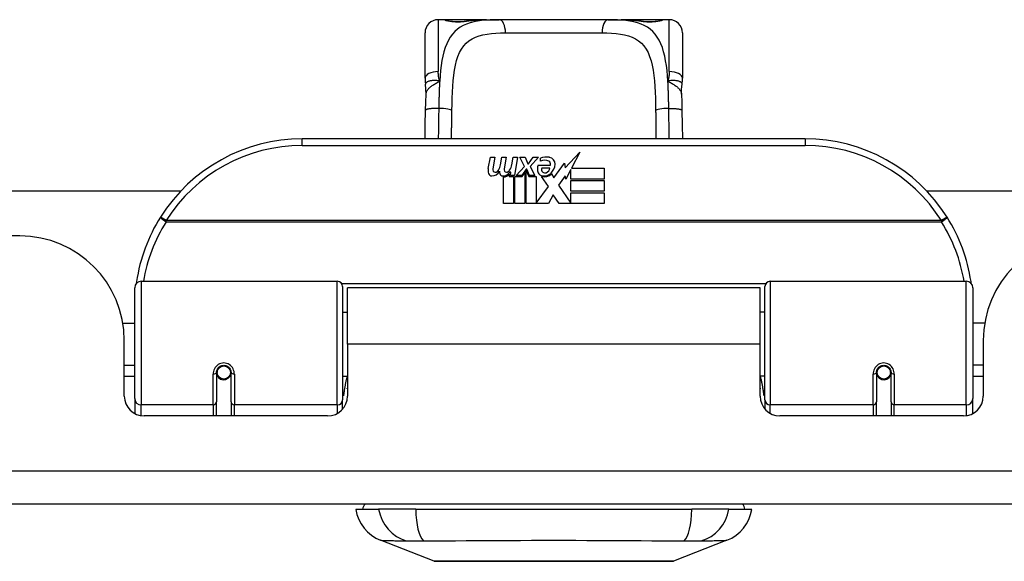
# Model space of a CAD drawing. Header units: inches. Extents: x 19 to 626, y 56 to 294.
# Tile 13 of 203: x 144.67 to 147.61, y 55.89 to 57.51. Entities that reach past the tile are written whole.
import ezdxf

# ---------------------------------------------------------------- set-up
doc = ezdxf.new("R2010")
doc.units = ezdxf.units.IN
doc.header["$MEASUREMENT"] = 0
doc.layers.add('Visible Edges(ANSI)', color=7, linetype='Continuous', lineweight=25)
doc.layers.add('Visible Tangent Edges(ANSI)', color=7, linetype='Continuous', lineweight=25)

msp = doc.modelspace()

# ---------------------------------------------------------------- linework, layer by layer
at = {"layer": 'Visible Edges(ANSI)'}
for p, q in [((145.9381, 57.51), (145.9184, 57.51)), ((146.062, 57.51), (145.9381, 57.51)), ((146.062, 57.51), (146.1003, 57.51)), ((146.4256, 57.51), (146.1003, 57.51)), ((146.4256, 57.51), (146.4639, 57.51)), ((146.5877, 57.51), (146.4639, 57.51)), ((146.6074, 57.51), (146.5877, 57.51)), ((145.8791, 57.3352), (145.8791, 57.4706)), ((146.6468, 57.4706), (146.6468, 57.3352)), ((147.0129, 57.1546), (145.5129, 57.1546)), ((146.0676, 57.0657), (146.0742, 57.1)), ((146.0742, 57.1), (146.0874, 57.1)), ((146.0874, 57.1), (146.0814, 57.0655)), ((146.1039, 57.0775), (146.1078, 57.1)), ((146.1078, 57.1), (146.121, 57.1)), ((146.121, 57.1), (146.115, 57.0655)), ((146.1378, 57.0775), (146.1417, 57.1)), ((146.1417, 57.1), (146.1549, 57.1)), ((146.1549, 57.1), (146.1453, 57.0454)), ((146.1618, 57.1), (146.178, 57.1)), ((146.1753, 57.0719), (146.1618, 57.1)), ((146.178, 57.1), (146.1855, 57.0805)), ((146.1879, 57.0805), (146.2014, 57.1)), ((146.2176, 57.1), (146.193, 57.0721)), ((146.2014, 57.1), (146.2176, 57.1)), ((146.223, 57.0883), (146.223, 57.0973)), ((146.2969, 57.0682), (146.3408, 57.1144)), ((146.3408, 57.1144), (146.316, 57.0667)), ((146.151, 57.0454), (146.1753, 57.0719)), ((146.1807, 57.0638), (146.1674, 57.0454)), ((146.1828, 57.0638), (146.1807, 57.0638)), ((146.1906, 57.0454), (146.1828, 57.0638)), ((146.1855, 57.0805), (146.1879, 57.0805)), ((146.193, 57.0721), (146.2068, 57.0454)), ((146.2164, 57.0763), (146.253, 57.0763)), ((146.2515, 57.0673), (146.2275, 57.0673)), ((146.2635, 57.0384), (146.295, 57.0824)), ((146.295, 57.0824), (146.2969, 57.0682)), ((146.3142, 57.0634), (146.2989, 57.034)), ((146.3142, 57.0346), (146.3142, 57.0634)), ((146.316, 57.0667), (146.4129, 57.0667)), ((146.4129, 57.0667), (146.4129, 57.0346)), ((146.1129, 56.9617), (146.1129, 57.0412)), ((146.1309, 57.0487), (146.1303, 57.0426)), ((146.1303, 57.0426), (146.1426, 57.0426)), ((146.1348, 57.055), (146.1319, 57.055)), ((146.1339, 57.0454), (146.1348, 57.055)), ((146.1453, 57.0454), (146.1339, 57.0454)), ((146.1426, 57.0426), (146.1426, 56.9617)), ((146.1468, 57.0426), (146.169, 57.0426)), ((146.1468, 56.9617), (146.1468, 57.0426)), ((146.1674, 57.0454), (146.151, 57.0454)), ((146.169, 57.0426), (146.1765, 57.0529)), ((146.1765, 57.0529), (146.1765, 56.9617)), ((146.1807, 57.0602), (146.1882, 57.0426)), ((146.1807, 56.9617), (146.1807, 57.0602)), ((146.1882, 57.0426), (146.2107, 57.0426)), ((146.2068, 57.0454), (146.1906, 57.0454)), ((146.2107, 57.0426), (146.2107, 56.963)), ((146.2473, 57.012), (146.2266, 57.0418)), ((146.2566, 57.0499), (146.2635, 57.0384)), ((146.297, 57.0441), (146.2773, 57.016)), ((146.2989, 57.034), (146.297, 57.0441)), ((146.4129, 57.0346), (146.3142, 57.0346)), ((146.2107, 56.963), (146.2473, 57.012)), ((146.2773, 57.016), (146.3142, 56.9623)), ((146.3142, 57.0301), (146.4129, 57.0301)), ((146.3142, 56.998), (146.3142, 57.0301)), ((146.4129, 57.0301), (146.4129, 56.998)), ((128.2743, 56.9991), (145.1506, 56.9991)), ((146.2615, 56.9878), (146.2476, 56.9617)), ((146.2791, 56.9617), (146.2615, 56.9878)), ((146.4129, 56.998), (146.3142, 56.998)), ((146.3142, 56.9938), (146.4129, 56.9938)), ((146.3142, 56.9623), (146.3142, 56.9938)), ((146.4129, 56.9938), (146.4129, 56.9617)), ((147.3753, 56.9991), (148.8961, 56.9991)), ((146.1426, 56.9617), (146.1129, 56.9617)), ((146.1765, 56.9617), (146.1468, 56.9617)), ((146.2476, 56.9617), (146.1807, 56.9617)), ((146.4129, 56.9617), (146.2791, 56.9617)), ((144.6699, 56.8651), (128.7549, 56.8651)), ((145.0129, 56.38), (145.0129, 56.7099)), ((145.0326, 56.7296), (145.6173, 56.7296)), ((145.633, 56.7139), (145.633, 56.3762)), ((145.6474, 56.5421), (145.6474, 56.7101)), ((146.8784, 56.7101), (145.6474, 56.7101)), ((146.8784, 56.5421), (146.8784, 56.7101)), ((146.8929, 56.3762), (146.8929, 56.7139)), ((146.9086, 56.7296), (147.4933, 56.7296)), ((147.5129, 56.7099), (147.5129, 56.38)), ((145.633, 56.6376), (145.6474, 56.6376)), ((146.8929, 56.6376), (146.8784, 56.6376)), ((144.9776, 56.6051), (145.0129, 56.6051)), ((147.5483, 56.6051), (147.5129, 56.6051)), ((144.9819, 56.3872), (144.9819, 56.5531)), ((145.6474, 56.5421), (145.6474, 56.3872)), ((146.8784, 56.3872), (146.8784, 56.5421)), ((147.5439, 56.5531), (147.5439, 56.3872)), ((144.9819, 56.4791), (145.0129, 56.4791)), ((147.5439, 56.4791), (147.5129, 56.4791)), ((145.0129, 56.4456), (144.9819, 56.4456)), ((145.257, 56.4575), (145.257, 56.3705)), ((145.2591, 56.4551), (145.2572, 56.4551)), ((145.2577, 56.4628), (145.2596, 56.4624)), ((145.259, 56.4625), (145.259, 56.4575)), ((145.263, 56.4456), (145.2606, 56.4456)), ((145.2968, 56.4456), (145.2944, 56.4456)), ((145.2981, 56.4544), (145.3003, 56.454)), ((145.3003, 56.3705), (145.3003, 56.4575)), ((145.633, 56.4466), (145.6474, 56.4466)), ((146.8929, 56.4466), (146.8784, 56.4466)), ((147.2255, 56.4575), (147.2255, 56.3705)), ((147.2277, 56.4544), (147.2255, 56.454)), ((147.2315, 56.4456), (147.2291, 56.4456)), ((147.2653, 56.4456), (147.2629, 56.4456)), ((147.2682, 56.4628), (147.2663, 56.4624)), ((147.2667, 56.4551), (147.2687, 56.4551)), ((147.2669, 56.4575), (147.2669, 56.4625)), ((147.2688, 56.3705), (147.2688, 56.4575)), ((147.5439, 56.4456), (147.5129, 56.4456)), ((145.0129, 56.38), (145.0129, 56.3352)), ((145.257, 56.3281), (145.257, 56.3705)), ((145.3003, 56.3705), (145.3003, 56.3281)), ((145.633, 56.3485), (145.633, 56.3762)), ((146.8929, 56.3762), (146.8929, 56.3485)), ((147.2255, 56.3281), (147.2255, 56.3705)), ((147.2688, 56.3705), (147.2688, 56.3281)), ((147.5129, 56.3352), (147.5129, 56.38)), ((145.5884, 56.3281), (145.041, 56.3281)), ((147.4849, 56.3281), (146.9375, 56.3281)), ((150.4139, 56.0651), (84.8089, 56.0651)), ((145.6724, 56.0494), (145.7404, 56.0494)), ((145.8512, 56.0494), (145.7404, 56.0494)), ((145.8512, 56.0494), (146.6747, 56.0494)), ((146.7854, 56.0494), (146.6747, 56.0494)), ((146.7854, 56.0494), (146.8535, 56.0494)), ((145.9061, 55.8949), (145.7464, 55.957)), ((146.7795, 55.957), (146.6198, 55.8949))]:
    msp.add_line(p, q, dxfattribs=at)
at = {"layer": 'Visible Edges(ANSI)', "flags": 128}
for points in [[(145.9461, 57.5075), (145.9467, 57.5073), (145.9484, 57.5069), (145.9536, 57.506), (145.9608, 57.5051), (145.9692, 57.5045), (145.9782, 57.5043), (145.9872, 57.5046), (145.9954, 57.5052), (146.0023, 57.5061)], [(146.0023, 57.5061), (146.0165, 57.508), (146.0313, 57.5092), (146.0464, 57.5098), (146.062, 57.51)], [(146.4639, 57.51), (146.4795, 57.5098), (146.4946, 57.5092), (146.5093, 57.508), (146.5236, 57.5061)], [(146.5236, 57.5061), (146.5305, 57.5052), (146.5388, 57.5046), (146.5477, 57.5043), (146.5568, 57.5045), (146.5651, 57.5051), (146.5723, 57.506), (146.5775, 57.5069), (146.5792, 57.5073), (146.5798, 57.5075)], [(145.8791, 57.3352), (145.8791, 57.3345), (145.8791, 57.3338), (145.8791, 57.3331), (145.8791, 57.3324), (145.8791, 57.3317), (145.8792, 57.331), (145.8792, 57.3303), (145.8792, 57.3296), (145.8793, 57.3289), (145.8793, 57.3281), (145.8793, 57.3274), (145.8794, 57.3267), (145.8794, 57.326), (145.8795, 57.3253), (145.8796, 57.3245), (145.8796, 57.3238), (145.8797, 57.3231), (145.8798, 57.3224), (145.8799, 57.3217), (145.8799, 57.3209), (145.88, 57.3202), (145.8801, 57.3195), (145.8802, 57.3188), (145.8803, 57.318)], [(146.6455, 57.318), (146.6456, 57.3188), (146.6457, 57.3195), (146.6458, 57.3202), (146.6459, 57.3209), (146.646, 57.3217), (146.6461, 57.3224), (146.6462, 57.3231), (146.6462, 57.3238), (146.6463, 57.3245), (146.6464, 57.3253), (146.6464, 57.326), (146.6465, 57.3267), (146.6465, 57.3274), (146.6466, 57.3281), (146.6466, 57.3289), (146.6467, 57.3296), (146.6467, 57.3303), (146.6467, 57.331), (146.6467, 57.3317), (146.6468, 57.3324), (146.6468, 57.3331), (146.6468, 57.3338), (146.6468, 57.3345), (146.6468, 57.3352)], [(145.8819, 57.2877), (145.8818, 57.3029), (145.8803, 57.318)], [(146.644, 57.2877), (146.644, 57.3029), (146.6455, 57.318)], [(145.8805, 57.2396), (145.881, 57.264), (145.8819, 57.2877)], [(146.644, 57.2877), (146.6448, 57.264), (146.6453, 57.2396)], [(145.8793, 57.1546), (145.8798, 57.1968), (145.8805, 57.2396)], [(146.6453, 57.2396), (146.646, 57.1968), (146.6466, 57.1546)], [(145.0184, 56.7286), (145.0184, 56.7283), (145.0184, 56.7281), (145.0183, 56.7279), (145.0183, 56.7276), (145.0183, 56.7274), (145.0182, 56.7271), (145.0182, 56.7269), (145.0181, 56.7266), (145.0181, 56.7264), (145.0181, 56.7261), (145.018, 56.7259), (145.018, 56.7256), (145.018, 56.7254), (145.0179, 56.7251), (145.0179, 56.7249), (145.0179, 56.7246), (145.0178, 56.7244), (145.0178, 56.7241), (145.0178, 56.7239), (145.0177, 56.7236), (145.0177, 56.7234), (145.0177, 56.7231), (145.0176, 56.7229), (145.0176, 56.7226)], [(147.5083, 56.7226), (147.5083, 56.7229), (147.5082, 56.7231), (147.5082, 56.7234), (147.5082, 56.7236), (147.5081, 56.7239), (147.5081, 56.7241), (147.508, 56.7244), (147.508, 56.7246), (147.508, 56.7249), (147.5079, 56.7251), (147.5079, 56.7254), (147.5079, 56.7256), (147.5078, 56.7259), (147.5078, 56.7261), (147.5078, 56.7264), (147.5077, 56.7266), (147.5077, 56.7269), (147.5077, 56.7271), (147.5076, 56.7274), (147.5076, 56.7276), (147.5075, 56.7279), (147.5075, 56.7281), (147.5075, 56.7283), (147.5074, 56.7286)], [(145.257, 56.4575), (145.2572, 56.4601), (145.2577, 56.4627), (145.2585, 56.4653), (145.2597, 56.4678), (145.2612, 56.4702), (145.263, 56.4723), (145.2651, 56.4743), (145.2675, 56.476), (145.2701, 56.4773), (145.2729, 56.4783), (145.2758, 56.4789), (145.2787, 56.4791), (145.2817, 56.4789), (145.2846, 56.4783), (145.2873, 56.4773), (145.2899, 56.4759), (145.2923, 56.4743), (145.2944, 56.4723), (145.2962, 56.4701), (145.2977, 56.4678), (145.2988, 56.4653), (145.2997, 56.4627), (145.3002, 56.4601), (145.3003, 56.4575)], [(147.2255, 56.4575), (147.2257, 56.4601), (147.2262, 56.4627), (147.227, 56.4653), (147.2282, 56.4678), (147.2296, 56.4701), (147.2314, 56.4723), (147.2336, 56.4743), (147.2359, 56.4759), (147.2385, 56.4773), (147.2413, 56.4783), (147.2442, 56.4789), (147.2472, 56.4791), (147.2501, 56.4789), (147.253, 56.4783), (147.2558, 56.4773), (147.2584, 56.476), (147.2608, 56.4743), (147.2629, 56.4723), (147.2647, 56.4702), (147.2662, 56.4678), (147.2674, 56.4653), (147.2682, 56.4627), (147.2687, 56.4601), (147.2688, 56.4575)], [(145.6469, 56.4091), (145.647, 56.4092), (145.647, 56.4093), (145.647, 56.4093), (145.647, 56.4094), (145.647, 56.4094), (145.6471, 56.4095), (145.6471, 56.4095), (145.6471, 56.4096), (145.6471, 56.4096), (145.6471, 56.4097), (145.6472, 56.4097), (145.6472, 56.4098), (145.6472, 56.4098), (145.6472, 56.4099), (145.6473, 56.4099), (145.6473, 56.41), (145.6473, 56.4101), (145.6473, 56.4101), (145.6473, 56.4102), (145.6474, 56.4102), (145.6474, 56.4103), (145.6474, 56.4103), (145.6474, 56.4104), (145.6474, 56.4104)], [(146.8784, 56.4104), (146.8784, 56.4104), (146.8785, 56.4103), (146.8785, 56.4103), (146.8785, 56.4102), (146.8785, 56.4102), (146.8786, 56.4101), (146.8786, 56.4101), (146.8786, 56.41), (146.8786, 56.4099), (146.8786, 56.4099), (146.8787, 56.4098), (146.8787, 56.4098), (146.8787, 56.4097), (146.8787, 56.4097), (146.8788, 56.4096), (146.8788, 56.4096), (146.8788, 56.4095), (146.8788, 56.4095), (146.8788, 56.4094), (146.8789, 56.4094), (146.8789, 56.4093), (146.8789, 56.4093), (146.8789, 56.4092), (146.8789, 56.4091)], [(145.9078, 55.8945), (145.9083, 55.8945), (145.9095, 55.8945), (145.9117, 55.8945), (145.9146, 55.8945), (145.9184, 55.8945), (145.9231, 55.8945), (145.9286, 55.8945), (145.9348, 55.8944), (145.9419, 55.8944), (145.9498, 55.8944), (145.9584, 55.8944), (145.9676, 55.8944), (145.9776, 55.8943), (145.9883, 55.8943), (145.9997, 55.8943), (146.0116, 55.8943), (146.0242, 55.8943), (146.0374, 55.8943), (146.0511, 55.8943), (146.0653, 55.8944), (146.08, 55.8944), (146.0951, 55.8944), (146.1107, 55.8944), (146.1267, 55.8944), (146.143, 55.8945), (146.1597, 55.8945), (146.1765, 55.8945), (146.1936, 55.8945), (146.2107, 55.8945), (146.228, 55.8945), (146.2453, 55.8945), (146.2628, 55.8945), (146.2803, 55.8945), (146.2978, 55.8945), (146.3152, 55.8945), (146.3324, 55.8945), (146.3493, 55.8945), (146.3661, 55.8945), (146.3827, 55.8945), (146.399, 55.8944), (146.415, 55.8944), (146.4307, 55.8944), (146.4459, 55.8944), (146.4606, 55.8944), (146.4748, 55.8943), (146.4885, 55.8943), (146.5017, 55.8943), (146.5143, 55.8943), (146.5262, 55.8943), (146.5376, 55.8943), (146.5483, 55.8943), (146.5583, 55.8944), (146.5675, 55.8944), (146.5761, 55.8944), (146.5839, 55.8944), (146.591, 55.8944), (146.5973, 55.8945), (146.6028, 55.8945), (146.6074, 55.8945), (146.6113, 55.8945), (146.6142, 55.8945), (146.6163, 55.8945), (146.6176, 55.8945), (146.6181, 55.8945)]]:
    msp.add_lwpolyline(points, dxfattribs=at)
at = {"layer": 'Visible Edges(ANSI)'}
for centre in [(145.2787, 56.4575), (147.2472, 56.4575)]:
    msp.add_circle(centre, 0.0197, dxfattribs=at)
for centre, radius, start, end in [((145.9184, 57.4706), 0.0394, 90, 180), ((145.9381, 57.4903), 0.0197, 56.88, 90), ((146.5877, 57.4903), 0.0197, 90, 123.12), ((146.6074, 57.4706), 0.0394, 0, 90), ((145.5129, 56.6546), 0.5, 90, 147.7623), ((147.0129, 56.6546), 0.5, 32.2377, 90), ((146.2411, 57.0394), 0.0607, 81.5605, 107.3343), ((146.2471, 57.0799), 0.0197, 356.5646, 81.5605), ((146.0959, 57.0602), 0.0288, 169, 198.4748), ((146.0935, 57.0634), 0.0123, 169.9922, 203.5487), ((146.058, 57.0849), 0.0465, 328.5584, 350.8257), ((146.1271, 57.0634), 0.0123, 170, 203.5571), ((146.092, 57.0856), 0.0465, 327.5992, 350), ((146.2422, 57.0649), 0.0282, 156.1555, 203.8445), ((146.2348, 57.06), 0.0307, 64.6784, 112.5609), ((146.2359, 57.0627), 0.00955, 151.4547, 231.1652), ((146.2349, 57.0694), 0.0168, 289.3797, 352.9975), ((146.2438, 57.079), 0.0096, 343.5261, 64.6784), ((146.2271, 57.0811), 0.0398, 314.1684, 356.5646), ((146.0785, 57.0544), 0.0105, 198.4748, 269.6788), ((146.0786, 57.0685), 0.0246, 269.6788, 333.9508), ((146.0877, 57.0609), 0.006, 203.5487, 276.1027), ((146.087, 57.0674), 0.0126, 276.1027, 327.6083), ((146.1294, 57.0595), 0.0288, 183.6169, 196.9928), ((146.1115, 57.0541), 0.0101, 196.9928, 269.4776), ((146.1117, 57.0679), 0.024, 269.4776, 327.4114), ((146.1134, 57.0652), 0.024, 268.7952, 316.5849), ((146.1213, 57.0609), 0.006, 203.5571, 276.03), ((146.1206, 57.0674), 0.0126, 276.03, 327.5992), ((146.2303, 57.0597), 0.0152, 203.8445, 265.0802), ((146.234, 57.074), 0.033, 257.079, 313.1785), ((146.234, 57.074), 0.0299, 260.4085, 314.1684), ((146.2368, 57.0638), 0.0109, 231.1652, 289.3797), ((145.5129, 56.6546), 0.5, 147.7623, 171.4919), ((147.0129, 56.6546), 0.5, 8.5081, 32.2377), ((144.6699, 56.5531), 0.312, 0, 90), ((147.8559, 56.5531), 0.312, 90, 180), ((145.0326, 56.7099), 0.0197, 90, 180), ((145.6173, 56.7139), 0.0157, 0, 90), ((146.9086, 56.7139), 0.0157, 90, 180), ((147.4933, 56.7099), 0.0197, 0, 90), ((145.2787, 56.4575), 0.0217, 180, 350.853), ((147.2472, 56.4575), 0.0217, 189.147, 0), ((145.041, 56.3872), 0.0591, 180, 270), ((145.5884, 56.3872), 0.0591, 270, 0), ((146.9375, 56.3872), 0.0591, 180, 270), ((147.4849, 56.3872), 0.0591, 270, 0), ((145.7314, 56.0415), 0.0394, 143.1301, 168.463), ((146.7944, 56.0415), 0.0394, 11.537, 36.8699), ((145.7892, 56.067), 0.1181, 188.6009, 248.7495), ((146.7367, 56.067), 0.1181, 291.2505, 351.3991), ((145.9078, 55.8994), 0.00492, 248.7495, 269.7912), ((146.618, 55.8994), 0.00492, 270.2088, 291.2505)]:
    msp.add_arc(centre, radius, start, end, dxfattribs=at)
at = {"layer": 'Visible Tangent Edges(ANSI)'}
for p, q in [((145.9184, 57.51), (145.9184, 57.3553)), ((145.9381, 57.5094), (145.9381, 57.51)), ((146.5877, 57.51), (146.5877, 57.5094)), ((146.6074, 57.3553), (146.6074, 57.51)), ((146.1189, 57.4706), (146.407, 57.4706)), ((145.5129, 57.1349), (145.5129, 57.1546)), ((147.0129, 57.1546), (147.0129, 57.1349)), ((145.5129, 57.1349), (147.0129, 57.1349)), ((145.1067, 56.9108), (145.09, 56.9213)), ((147.4359, 56.9213), (147.4192, 56.9108)), ((147.4192, 56.9108), (145.1067, 56.9108)), ((145.1067, 56.9071), (145.1067, 56.9108)), ((145.1067, 56.9071), (147.4192, 56.9071)), ((147.4192, 56.9108), (147.4192, 56.9071)), ((145.0326, 56.7296), (145.0326, 56.361)), ((145.6173, 56.361), (145.6173, 56.7296)), ((146.8951, 56.7219), (145.6308, 56.7219)), ((146.9086, 56.7296), (146.9086, 56.361)), ((147.4933, 56.361), (147.4933, 56.7296)), ((146.8784, 56.5421), (145.6474, 56.5421)), ((145.2472, 56.361), (145.2472, 56.4528)), ((145.3102, 56.4528), (145.3102, 56.361)), ((147.2157, 56.361), (147.2157, 56.4528)), ((147.2787, 56.4528), (147.2787, 56.361)), ((145.0326, 56.3287), (145.0326, 56.361)), ((145.2472, 56.361), (145.0326, 56.361)), ((145.2472, 56.361), (145.2472, 56.3281)), ((145.6173, 56.361), (145.3102, 56.361)), ((145.3102, 56.3281), (145.3102, 56.361)), ((145.6173, 56.361), (145.6173, 56.3357)), ((146.9086, 56.3357), (146.9086, 56.361)), ((147.2157, 56.361), (146.9086, 56.361)), ((147.2157, 56.361), (147.2157, 56.3281)), ((147.4933, 56.361), (147.2787, 56.361)), ((147.2787, 56.3281), (147.2787, 56.361)), ((147.4933, 56.361), (147.4933, 56.3287)), ((84.8089, 56.1641), (150.4139, 56.1641))]:
    msp.add_line(p, q, dxfattribs=at)
at = {"layer": 'Visible Tangent Edges(ANSI)', "flags": 128}
for points in [[(146.1003, 57.51), (146.0866, 57.5099), (146.0733, 57.5095), (146.0603, 57.5087), (146.0478, 57.5075), (146.0357, 57.5058), (146.0242, 57.5035), (146.0132, 57.5006), (146.0027, 57.4971), (145.9929, 57.4928), (145.9838, 57.4877), (145.9754, 57.4817), (145.9676, 57.4748), (145.9606, 57.467), (145.9543, 57.4582), (145.9486, 57.4486), (145.9435, 57.4381), (145.9391, 57.4268), (145.9352, 57.4146), (145.932, 57.4016), (145.9293, 57.3878), (145.927, 57.3733), (145.9252, 57.3583), (145.9238, 57.3426), (145.9226, 57.3265)], [(145.9381, 57.5094), (145.9383, 57.5091), (145.9389, 57.5088), (145.9398, 57.5084), (145.9411, 57.508), (145.9428, 57.5075), (145.9448, 57.5071), (145.9471, 57.5066), (145.9497, 57.5061), (145.9525, 57.5057), (145.9556, 57.5053), (145.9589, 57.5049), (145.9624, 57.5045), (145.9661, 57.5043), (145.9698, 57.5041), (145.9737, 57.504), (145.9775, 57.5039), (145.9814, 57.504), (145.9852, 57.5041), (145.989, 57.5043), (145.9926, 57.5046), (145.9961, 57.5049), (145.9994, 57.5053), (146.0025, 57.5057), (146.0054, 57.5061)], [(146.0054, 57.5061), (146.0075, 57.5065), (146.0097, 57.5068), (146.0119, 57.5071), (146.0141, 57.5074), (146.0163, 57.5077), (146.0186, 57.5079), (146.0208, 57.5082), (146.0231, 57.5084), (146.0254, 57.5086), (146.0277, 57.5088), (146.0301, 57.509), (146.0324, 57.5091), (146.0348, 57.5093), (146.0372, 57.5094), (146.0396, 57.5095), (146.042, 57.5096), (146.0445, 57.5097), (146.0469, 57.5098), (146.0494, 57.5099), (146.0519, 57.5099), (146.0544, 57.51), (146.0569, 57.51), (146.0594, 57.51), (146.062, 57.51)], [(146.6033, 57.3265), (146.6021, 57.3426), (146.6007, 57.3582), (146.5988, 57.3733), (146.5966, 57.3877), (146.5939, 57.4015), (146.5907, 57.4145), (146.5869, 57.4267), (146.5824, 57.4381), (146.5773, 57.4486), (146.5716, 57.4582), (146.5652, 57.4669), (146.5582, 57.4747), (146.5505, 57.4817), (146.542, 57.4877), (146.5329, 57.4928), (146.5231, 57.4971), (146.5128, 57.5007), (146.5018, 57.5036), (146.4902, 57.5058), (146.4782, 57.5075), (146.4656, 57.5087), (146.4527, 57.5095), (146.4393, 57.5099), (146.4256, 57.51)], [(146.4639, 57.51), (146.4665, 57.51), (146.469, 57.51), (146.4715, 57.51), (146.474, 57.5099), (146.4765, 57.5099), (146.4789, 57.5098), (146.4814, 57.5097), (146.4838, 57.5096), (146.4863, 57.5095), (146.4887, 57.5094), (146.4911, 57.5093), (146.4934, 57.5091), (146.4958, 57.509), (146.4981, 57.5088), (146.5005, 57.5086), (146.5028, 57.5084), (146.505, 57.5082), (146.5073, 57.5079), (146.5096, 57.5077), (146.5118, 57.5074), (146.514, 57.5071), (146.5162, 57.5068), (146.5184, 57.5065), (146.5205, 57.5061)], [(146.5205, 57.5061), (146.5234, 57.5057), (146.5265, 57.5052), (146.5298, 57.5049), (146.5333, 57.5045), (146.537, 57.5043), (146.5407, 57.5041), (146.5446, 57.504), (146.5484, 57.5039), (146.5523, 57.504), (146.5561, 57.5041), (146.5599, 57.5043), (146.5635, 57.5046), (146.567, 57.5049), (146.5703, 57.5053), (146.5734, 57.5057), (146.5763, 57.5061), (146.5788, 57.5066), (146.5811, 57.5071), (146.5831, 57.5075), (146.5847, 57.508), (146.586, 57.5084), (146.587, 57.5088), (146.5875, 57.5091), (146.5877, 57.5094)], [(145.9591, 57.2391), (145.9594, 57.2576), (145.9599, 57.2759), (145.9606, 57.2938), (145.9616, 57.3112), (145.9628, 57.328), (145.9645, 57.3442), (145.9667, 57.3596), (145.9695, 57.3742), (145.9729, 57.3878), (145.9771, 57.4004), (145.982, 57.412), (145.9877, 57.4225), (145.9943, 57.4319), (146.0017, 57.4401), (146.0099, 57.4472), (146.0191, 57.4532), (146.0292, 57.458), (146.0401, 57.4619), (146.0517, 57.465), (146.064, 57.4673), (146.0769, 57.4689), (146.0904, 57.4699), (146.1044, 57.4705), (146.1189, 57.4706)], [(146.407, 57.4706), (146.4215, 57.4705), (146.4356, 57.4699), (146.4491, 57.4689), (146.462, 57.4673), (146.4743, 57.465), (146.4859, 57.462), (146.4967, 57.458), (146.5068, 57.4531), (146.5159, 57.4471), (146.5242, 57.44), (146.5317, 57.4317), (146.5382, 57.4223), (146.544, 57.4118), (146.5489, 57.4003), (146.5531, 57.3876), (146.5565, 57.3739), (146.5592, 57.3593), (146.5614, 57.3439), (146.5631, 57.3277), (146.5644, 57.3109), (146.5654, 57.2935), (146.566, 57.2757), (146.5665, 57.2575), (146.5668, 57.2391)], [(145.9226, 57.3265), (145.9196, 57.3273), (145.9166, 57.3279), (145.9137, 57.3283), (145.9109, 57.3285), (145.9082, 57.3287), (145.9056, 57.3287), (145.903, 57.3286), (145.9005, 57.3284), (145.8982, 57.3281), (145.8959, 57.3278), (145.8938, 57.3273), (145.8918, 57.3268), (145.8899, 57.3263), (145.8882, 57.3257), (145.8866, 57.325), (145.8852, 57.3244), (145.884, 57.3236), (145.8829, 57.3229), (145.8821, 57.3221), (145.8813, 57.3213), (145.8808, 57.3205), (145.8805, 57.3197), (145.8803, 57.3189), (145.8803, 57.318)], [(145.8819, 57.2877), (145.882, 57.2895), (145.8824, 57.2913), (145.8829, 57.2931), (145.8835, 57.2949), (145.8844, 57.2967), (145.8853, 57.2985), (145.8865, 57.3002), (145.8877, 57.302), (145.8892, 57.3037), (145.8907, 57.3054), (145.8924, 57.307), (145.8943, 57.3087), (145.8962, 57.3103), (145.8982, 57.3119), (145.9004, 57.3134), (145.9026, 57.315), (145.9049, 57.3165), (145.9073, 57.318), (145.9098, 57.3194), (145.9123, 57.3208), (145.9148, 57.3223), (145.9174, 57.3237), (145.92, 57.3251), (145.9226, 57.3265)], [(145.9226, 57.3265), (145.9222, 57.3277), (145.9219, 57.3289), (145.9216, 57.3301), (145.9213, 57.3313), (145.921, 57.3325), (145.9208, 57.3337), (145.9205, 57.3349), (145.9203, 57.3361), (145.92, 57.3373), (145.9198, 57.3385), (145.9196, 57.3397), (145.9195, 57.3409), (145.9193, 57.3421), (145.9191, 57.3433), (145.919, 57.3446), (145.9189, 57.3458), (145.9188, 57.347), (145.9187, 57.3482), (145.9186, 57.3494), (145.9186, 57.3505), (145.9185, 57.3517), (145.9185, 57.3529), (145.9185, 57.3541), (145.9184, 57.3553)], [(145.9226, 57.3265), (145.9224, 57.3233), (145.9222, 57.32), (145.922, 57.3167), (145.9219, 57.3135), (145.9217, 57.3102), (145.9215, 57.3069), (145.9214, 57.3035), (145.9213, 57.3002), (145.9211, 57.2968), (145.921, 57.2935), (145.9209, 57.2901), (145.9208, 57.2867), (145.9207, 57.2833), (145.9206, 57.2799), (145.9205, 57.2765), (145.9204, 57.273), (145.9203, 57.2696), (145.9203, 57.2661), (145.9202, 57.2627), (145.9201, 57.2592), (145.9201, 57.2558), (145.92, 57.2523), (145.92, 57.2488), (145.9199, 57.2453)], [(146.6074, 57.3553), (146.6074, 57.3541), (146.6074, 57.3529), (146.6074, 57.3517), (146.6073, 57.3505), (146.6073, 57.3494), (146.6072, 57.3482), (146.6071, 57.347), (146.607, 57.3458), (146.6069, 57.3446), (146.6067, 57.3433), (146.6066, 57.3421), (146.6064, 57.3409), (146.6062, 57.3397), (146.606, 57.3385), (146.6058, 57.3373), (146.6056, 57.3361), (146.6054, 57.3349), (146.6051, 57.3337), (146.6049, 57.3325), (146.6046, 57.3313), (146.6043, 57.3301), (146.604, 57.3289), (146.6036, 57.3277), (146.6033, 57.3265)], [(146.6455, 57.318), (146.6456, 57.3189), (146.6454, 57.3197), (146.6451, 57.3205), (146.6445, 57.3213), (146.6438, 57.3221), (146.6429, 57.3229), (146.6419, 57.3236), (146.6406, 57.3244), (146.6392, 57.325), (146.6377, 57.3257), (146.6359, 57.3263), (146.6341, 57.3268), (146.6321, 57.3273), (146.63, 57.3278), (146.6277, 57.3281), (146.6253, 57.3284), (146.6229, 57.3286), (146.6203, 57.3287), (146.6177, 57.3287), (146.6149, 57.3285), (146.6121, 57.3283), (146.6093, 57.3279), (146.6063, 57.3273), (146.6033, 57.3265)], [(146.6033, 57.3265), (146.6059, 57.3251), (146.6085, 57.3237), (146.6111, 57.3223), (146.6136, 57.3208), (146.6161, 57.3194), (146.6186, 57.318), (146.6209, 57.3165), (146.6233, 57.315), (146.6255, 57.3134), (146.6276, 57.3119), (146.6297, 57.3103), (146.6316, 57.3087), (146.6334, 57.307), (146.6351, 57.3054), (146.6367, 57.3037), (146.6381, 57.302), (146.6394, 57.3002), (146.6405, 57.2985), (146.6415, 57.2967), (146.6423, 57.2949), (146.643, 57.2931), (146.6435, 57.2913), (146.6438, 57.2895), (146.644, 57.2877)], [(146.606, 57.2453), (146.6059, 57.2488), (146.6059, 57.2523), (146.6058, 57.2558), (146.6058, 57.2593), (146.6057, 57.2627), (146.6056, 57.2662), (146.6056, 57.2696), (146.6055, 57.2731), (146.6054, 57.2765), (146.6053, 57.2799), (146.6052, 57.2833), (146.6051, 57.2867), (146.605, 57.2901), (146.6049, 57.2935), (146.6048, 57.2969), (146.6046, 57.3002), (146.6045, 57.3036), (146.6043, 57.3069), (146.6042, 57.3102), (146.604, 57.3135), (146.6039, 57.3168), (146.6037, 57.32), (146.6035, 57.3233), (146.6033, 57.3265)], [(145.9199, 57.2453), (145.9176, 57.2454), (145.9153, 57.2454), (145.9129, 57.2453), (145.9105, 57.2453), (145.9081, 57.2452), (145.9056, 57.2451), (145.9033, 57.245), (145.9009, 57.2448), (145.8986, 57.2447), (145.8964, 57.2444), (145.8943, 57.2442), (145.8923, 57.2439), (145.8905, 57.2437), (145.8887, 57.2434), (145.8872, 57.243), (145.8857, 57.2427), (145.8845, 57.2423), (145.8834, 57.2419), (145.8825, 57.2416), (145.8818, 57.2412), (145.8812, 57.2408), (145.8808, 57.2404), (145.8806, 57.24), (145.8805, 57.2396)], [(145.9199, 57.2453), (145.9198, 57.2415), (145.9198, 57.2377), (145.9197, 57.2338), (145.9196, 57.23), (145.9196, 57.2262), (145.9195, 57.2224), (145.9194, 57.2186), (145.9194, 57.2147), (145.9193, 57.2109), (145.9192, 57.2071), (145.9192, 57.2033), (145.9191, 57.1996), (145.919, 57.1958), (145.919, 57.192), (145.9189, 57.1882), (145.9189, 57.1845), (145.9188, 57.1807), (145.9188, 57.177), (145.9187, 57.1732), (145.9187, 57.1695), (145.9186, 57.1658), (145.9186, 57.1621), (145.9186, 57.1584), (145.9185, 57.1547)], [(145.958, 57.1547), (145.958, 57.1581), (145.958, 57.1616), (145.9581, 57.1651), (145.9581, 57.1685), (145.9582, 57.172), (145.9582, 57.1755), (145.9583, 57.179), (145.9583, 57.1825), (145.9583, 57.186), (145.9584, 57.1895), (145.9584, 57.193), (145.9585, 57.1965), (145.9585, 57.2), (145.9586, 57.2036), (145.9587, 57.2071), (145.9587, 57.2106), (145.9588, 57.2142), (145.9588, 57.2177), (145.9589, 57.2213), (145.9589, 57.2248), (145.959, 57.2284), (145.959, 57.2319), (145.9591, 57.2355), (145.9591, 57.2391)], [(146.5668, 57.2391), (146.5668, 57.2355), (146.5669, 57.232), (146.5669, 57.2284), (146.567, 57.2249), (146.567, 57.2213), (146.5671, 57.2178), (146.5671, 57.2142), (146.5672, 57.2107), (146.5672, 57.2072), (146.5673, 57.2036), (146.5673, 57.2001), (146.5674, 57.1966), (146.5674, 57.193), (146.5675, 57.1895), (146.5675, 57.186), (146.5676, 57.1825), (146.5676, 57.179), (146.5676, 57.1755), (146.5677, 57.172), (146.5677, 57.1685), (146.5678, 57.165), (146.5678, 57.1616), (146.5678, 57.1581), (146.5679, 57.1546)], [(146.606, 57.2453), (146.6083, 57.2454), (146.6106, 57.2454), (146.613, 57.2453), (146.6154, 57.2453), (146.6178, 57.2452), (146.6202, 57.2451), (146.6226, 57.245), (146.625, 57.2448), (146.6272, 57.2447), (146.6294, 57.2444), (146.6316, 57.2442), (146.6335, 57.2439), (146.6354, 57.2437), (146.6371, 57.2434), (146.6387, 57.243), (146.6401, 57.2427), (146.6414, 57.2423), (146.6425, 57.2419), (146.6434, 57.2416), (146.6441, 57.2412), (146.6446, 57.2408), (146.645, 57.2404), (146.6453, 57.24), (146.6453, 57.2396)], [(146.6073, 57.1546), (146.6073, 57.1583), (146.6073, 57.162), (146.6072, 57.1658), (146.6072, 57.1695), (146.6071, 57.1732), (146.6071, 57.177), (146.607, 57.1807), (146.607, 57.1845), (146.6069, 57.1883), (146.6069, 57.192), (146.6068, 57.1958), (146.6067, 57.1996), (146.6067, 57.2034), (146.6066, 57.2072), (146.6066, 57.211), (146.6065, 57.2148), (146.6064, 57.2186), (146.6064, 57.2224), (146.6063, 57.2262), (146.6062, 57.23), (146.6062, 57.2339), (146.6061, 57.2377), (146.606, 57.2415), (146.606, 57.2453)], [(145.3102, 56.4528), (145.3099, 56.4568), (145.3092, 56.4608), (145.308, 56.4648), (145.3063, 56.4686), (145.3042, 56.4722), (145.3016, 56.4756), (145.2985, 56.4786), (145.2951, 56.4811), (145.2913, 56.4832), (145.2872, 56.4847), (145.283, 56.4857), (145.2787, 56.486), (145.2744, 56.4857), (145.2702, 56.4848), (145.2662, 56.4832), (145.2624, 56.4812), (145.2589, 56.4786), (145.2558, 56.4756), (145.2532, 56.4723), (145.251, 56.4686), (145.2493, 56.4648), (145.2481, 56.4608), (145.2474, 56.4568), (145.2472, 56.4528)], [(147.2787, 56.4528), (147.2785, 56.4568), (147.2777, 56.4608), (147.2766, 56.4648), (147.2749, 56.4686), (147.2727, 56.4723), (147.27, 56.4756), (147.267, 56.4786), (147.2635, 56.4812), (147.2597, 56.4833), (147.2557, 56.4848), (147.2514, 56.4857), (147.2472, 56.486), (147.2429, 56.4857), (147.2386, 56.4847), (147.2346, 56.4832), (147.2308, 56.4811), (147.2274, 56.4786), (147.2243, 56.4756), (147.2217, 56.4722), (147.2195, 56.4686), (147.2178, 56.4648), (147.2167, 56.4608), (147.2159, 56.4568), (147.2157, 56.4528)], [(145.6467, 56.4467), (145.646, 56.4443), (145.6454, 56.4419), (145.6449, 56.4396), (145.6443, 56.4372), (145.6437, 56.4348), (145.6432, 56.4324), (145.6427, 56.43), (145.6422, 56.4276), (145.6417, 56.4252), (145.6412, 56.4227), (145.6407, 56.4203), (145.6403, 56.4179), (145.6398, 56.4155), (145.6394, 56.413), (145.639, 56.4106), (145.6386, 56.4081), (145.6382, 56.4057), (145.6378, 56.4032), (145.6375, 56.4008), (145.6371, 56.3983), (145.6368, 56.3958), (145.6365, 56.3934), (145.6362, 56.3909), (145.6359, 56.3884)], [(146.89, 56.3884), (146.8897, 56.3909), (146.8894, 56.3934), (146.8891, 56.3958), (146.8887, 56.3983), (146.8884, 56.4008), (146.888, 56.4032), (146.8877, 56.4057), (146.8873, 56.4081), (146.8869, 56.4106), (146.8865, 56.413), (146.8861, 56.4155), (146.8856, 56.4179), (146.8852, 56.4203), (146.8847, 56.4227), (146.8842, 56.4252), (146.8837, 56.4276), (146.8832, 56.43), (146.8827, 56.4324), (146.8821, 56.4348), (146.8816, 56.4372), (146.881, 56.4396), (146.8804, 56.4419), (146.8798, 56.4443), (146.8792, 56.4467)], [(145.7464, 55.957), (145.7465, 55.957), (145.7469, 55.9569), (145.7476, 55.9569), (145.7485, 55.9569), (145.7498, 55.9568), (145.7513, 55.9568), (145.753, 55.9567), (145.755, 55.9566), (145.7573, 55.9566), (145.7599, 55.9565), (145.7627, 55.9564), (145.7657, 55.9563), (145.769, 55.9562), (145.7725, 55.9561), (145.7763, 55.9561), (145.7803, 55.956), (145.7846, 55.9559), (145.7891, 55.9558), (145.7938, 55.9558), (145.7987, 55.9557), (145.8039, 55.9557), (145.8092, 55.9556), (145.8148, 55.9556), (145.823, 55.9554)], [(145.823, 55.9554), (145.8244, 55.9554), (145.8258, 55.9555), (145.8273, 55.9555), (145.8289, 55.9555), (145.8306, 55.9555), (145.8323, 55.9556), (145.8341, 55.9556), (145.836, 55.9556), (145.8379, 55.9556), (145.8399, 55.9556), (145.842, 55.9556), (145.8441, 55.9556), (145.8463, 55.9556), (145.8486, 55.9556), (145.8509, 55.9556), (145.8533, 55.9556), (145.8558, 55.9556), (145.8583, 55.9556), (145.8609, 55.9555), (145.8635, 55.9555), (145.8661, 55.9555), (145.8688, 55.9555), (145.8716, 55.9554), (145.8743, 55.9554)], [(145.8743, 55.9554), (145.9079, 55.9556), (145.9389, 55.9557), (145.9703, 55.9558), (146.0019, 55.956), (146.0339, 55.9561), (146.0661, 55.9563), (146.0985, 55.9565), (146.1311, 55.9566), (146.1639, 55.9568), (146.1967, 55.9569), (146.2297, 55.9569), (146.2627, 55.957), (146.2958, 55.9569), (146.3288, 55.9569), (146.3617, 55.9568), (146.3944, 55.9566), (146.427, 55.9565), (146.4595, 55.9563), (146.4918, 55.9561), (146.5238, 55.956), (146.5555, 55.9558), (146.5869, 55.9557), (146.618, 55.9556), (146.6515, 55.9554)], [(146.6515, 55.9554), (146.6543, 55.9554), (146.657, 55.9555), (146.6597, 55.9555), (146.6624, 55.9555), (146.665, 55.9555), (146.6675, 55.9556), (146.67, 55.9556), (146.6725, 55.9556), (146.6749, 55.9556), (146.6772, 55.9556), (146.6795, 55.9556), (146.6817, 55.9556), (146.6838, 55.9556), (146.6859, 55.9556), (146.6879, 55.9556), (146.6899, 55.9556), (146.6918, 55.9556), (146.6936, 55.9556), (146.6953, 55.9555), (146.697, 55.9555), (146.6986, 55.9555), (146.7001, 55.9555), (146.7015, 55.9554), (146.7029, 55.9554)], [(146.7029, 55.9554), (146.7111, 55.9556), (146.7167, 55.9556), (146.722, 55.9557), (146.7272, 55.9557), (146.7321, 55.9558), (146.7368, 55.9558), (146.7413, 55.9559), (146.7455, 55.956), (146.7496, 55.9561), (146.7533, 55.9561), (146.7569, 55.9562), (146.7602, 55.9563), (146.7632, 55.9564), (146.766, 55.9565), (146.7686, 55.9566), (146.7708, 55.9566), (146.7729, 55.9567), (146.7746, 55.9568), (146.7761, 55.9568), (146.7773, 55.9569), (146.7783, 55.9569), (146.779, 55.9569), (146.7794, 55.957), (146.7795, 55.957)], [(145.9883, 55.8945), (145.9819, 55.8945), (145.9757, 55.8945), (145.9697, 55.8945), (145.964, 55.8946), (145.9585, 55.8946), (145.9533, 55.8946), (145.9483, 55.8946), (145.9436, 55.8946), (145.9391, 55.8947), (145.9349, 55.8947), (145.931, 55.8947), (145.9273, 55.8947), (145.924, 55.8947), (145.9209, 55.8948), (145.9181, 55.8948), (145.9156, 55.8948), (145.9133, 55.8948), (145.9114, 55.8948), (145.9098, 55.8948), (145.9085, 55.8948), (145.9074, 55.8948), (145.9067, 55.8948), (145.9062, 55.8949), (145.9061, 55.8949)], [(146.0354, 55.8945), (146.0332, 55.8945), (146.0311, 55.8945), (146.029, 55.8945), (146.0269, 55.8945), (146.0249, 55.8945), (146.0228, 55.8945), (146.0208, 55.8945), (146.0187, 55.8945), (146.0167, 55.8945), (146.0147, 55.8945), (146.0127, 55.8945), (146.0108, 55.8945), (146.0088, 55.8945), (146.0069, 55.8945), (146.005, 55.8945), (146.003, 55.8945), (146.0012, 55.8945), (145.9993, 55.8945), (145.9974, 55.8945), (145.9956, 55.8945), (145.9937, 55.8945), (145.9919, 55.8945), (145.9901, 55.8945), (145.9883, 55.8945)], [(146.4905, 55.8945), (146.4744, 55.8945), (146.4575, 55.8946), (146.4399, 55.8946), (146.4218, 55.8946), (146.4031, 55.8947), (146.3839, 55.8947), (146.3643, 55.8948), (146.3445, 55.8948), (146.3243, 55.8948), (146.304, 55.8948), (146.2834, 55.8948), (146.2628, 55.8949), (146.2422, 55.8948), (146.2217, 55.8948), (146.2014, 55.8948), (146.1813, 55.8948), (146.1614, 55.8948), (146.1417, 55.8947), (146.1225, 55.8947), (146.1039, 55.8946), (146.0858, 55.8946), (146.0683, 55.8946), (146.0515, 55.8945), (146.0354, 55.8945)], [(146.5376, 55.8945), (146.5358, 55.8945), (146.534, 55.8945), (146.5322, 55.8945), (146.5303, 55.8945), (146.5285, 55.8945), (146.5266, 55.8945), (146.5247, 55.8945), (146.5228, 55.8945), (146.5209, 55.8945), (146.519, 55.8945), (146.5171, 55.8945), (146.5151, 55.8945), (146.5131, 55.8945), (146.5112, 55.8945), (146.5092, 55.8945), (146.5071, 55.8945), (146.5051, 55.8945), (146.5031, 55.8945), (146.501, 55.8945), (146.4989, 55.8945), (146.4968, 55.8945), (146.4947, 55.8945), (146.4926, 55.8945), (146.4905, 55.8945)], [(146.6198, 55.8949), (146.6197, 55.8949), (146.6192, 55.8948), (146.6185, 55.8948), (146.6174, 55.8948), (146.6161, 55.8948), (146.6144, 55.8948), (146.6125, 55.8948), (146.6103, 55.8948), (146.6077, 55.8948), (146.6049, 55.8948), (146.6018, 55.8947), (146.5985, 55.8947), (146.5948, 55.8947), (146.5909, 55.8947), (146.5867, 55.8947), (146.5823, 55.8946), (146.5776, 55.8946), (146.5726, 55.8946), (146.5673, 55.8946), (146.5619, 55.8946), (146.5561, 55.8945), (146.5502, 55.8945), (146.544, 55.8945), (146.5376, 55.8945)]]:
    msp.add_lwpolyline(points, dxfattribs=at)
at = {"layer": 'Visible Tangent Edges(ANSI)'}
for centre, start, end in [((145.5129, 56.6546), 90, 147.7623), ((147.0129, 56.6546), 32.2377, 90), ((145.5129, 56.6509), 147.7623, 170.5651), ((147.0129, 56.6509), 9.4349, 32.2377)]:
    msp.add_arc(centre, 0.4803, start, end, dxfattribs=at)
for centre, major_axis, ratio, start_param, end_param in [((145.9381, 57.4897), (0.0197, 0), 0.998051, 1.091081, 1.570796), ((146.0054, 57.4867), (-0.0031, 0.0194), 0.702907, 6.061108, 6.283185), ((146.1003, 57.4706), (0, 0.0394), 0.472046, 4.712389, 6.283185), ((146.4256, 57.4706), (0, 0.0394), 0.472046, 0, 1.570796), ((146.5205, 57.4867), (0.0031, 0.0194), 0.702907, 0, 0.222077), ((146.5877, 57.4897), (0.0197, 0), 0.998051, 1.570796, 2.050029), ((145.9184, 57.3352), (-0.0394, 0), 0.508749, 4.712389, 6.283185), ((146.6074, 57.3352), (0.0394, 0), 0.508749, 0, 1.570796), ((145.9199, 57.2391), (0.0394, -0.0006), 0.159697, 0.093172, 1.573179), ((146.606, 57.2391), (-0.0394, -0.0006), 0.159697, 4.710006, 6.190013), ((145.1067, 56.9108), (-0.0167, 0.0105), 0.161367, 0, 1.672214), ((147.4192, 56.9108), (0.0167, 0.0105), 0.161367, 4.610972, 6.283185), ((145.0379, 56.7257), (-0.0195, 0.0029), 0.187781, 0, 0.58509), ((147.488, 56.7257), (0.0195, 0.0029), 0.187781, 5.698095, 6.283185), ((145.2472, 56.4575), (0.00984, 0), 0.476565, 4.712389, 6.283185), ((145.3102, 56.4575), (-0.00984, 0), 0.476565, 0, 1.570796), ((147.2157, 56.4575), (0.00984, 0), 0.476565, 4.712389, 6.283185), ((147.2787, 56.4575), (-0.00984, 0), 0.476565, 0, 1.570796), ((145.0326, 56.38), (-0.0197, 0), 0.965926, 0, 1.570796), ((145.2472, 56.3705), (0.00984, 0), 0.965926, 4.712389, 6.283185), ((145.3102, 56.3705), (-0.00984, 0), 0.965926, 0, 1.570796), ((145.6173, 56.3762), (0.0157, 0), 0.965926, 4.712389, 6.283185), ((146.9086, 56.3762), (-0.0157, 0), 0.965926, 0, 1.570796), ((147.2157, 56.3705), (0.00984, 0), 0.965926, 4.712389, 6.283185), ((147.2787, 56.3705), (-0.00984, 0), 0.965926, 0, 1.570796), ((147.4933, 56.38), (0.0197, 0), 0.965926, 4.712389, 6.283185), ((145.8507, 56.0693), (0.0158, -0.117), 0.948273, 4.754759, 5.892029), ((145.8886, 56.0693), (-0.0053, -0.118), 0.314585, 4.896593, 6.033863), ((146.6372, 56.0693), (0.0053, -0.118), 0.314585, 0.249322, 1.386592), ((146.6752, 56.0693), (-0.0158, -0.117), 0.948273, 0.391156, 1.528426)]:
    msp.add_ellipse(centre, major_axis=major_axis, ratio=ratio, start_param=start_param, end_param=end_param, dxfattribs=at)

doc.saveas('drawing.dxf')
